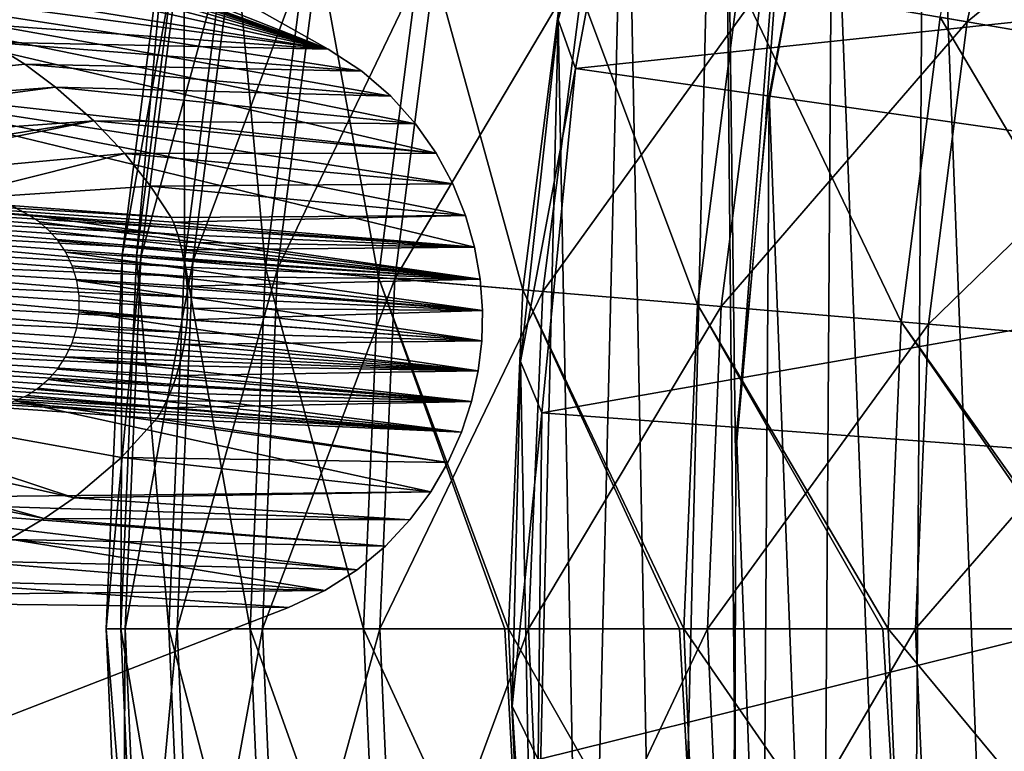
# Model space of a CAD drawing. Header units: millimetres. Extents: x -208 to -25, y 23 to 205.
# Tile 120 of 256: x -147.13 to -140.41, y 112.95 to 117.94. Entities that reach past the tile are written whole.
import ezdxf

# ---------------------------------------------------------------- set-up
doc = ezdxf.new("R2010")
doc.units = ezdxf.units.MM
doc.header["$LTSCALE"] = 65.185185
for name, color, linetype in [('130', 7, 'CONTINUOUS'), ('192', 7, 'CONTINUOUS'), ('234', 7, 'CONTINUOUS'), ('27', 7, 'CONTINUOUS'), ('29', 7, 'CONTINUOUS'), ('352', 7, 'CONTINUOUS'), ('374', 7, 'CONTINUOUS'), ('375', 7, 'CONTINUOUS'), ('423', 7, 'CONTINUOUS'), ('443', 7, 'CONTINUOUS'), ('522', 7, 'CONTINUOUS'), ('530', 7, 'CONTINUOUS'), ('546', 7, 'CONTINUOUS'), ('63', 7, 'CONTINUOUS'), ('9', 7, 'CONTINUOUS')]:
    doc.layers.add(name, color=color, linetype=linetype)

msp = doc.modelspace()

# ---------------------------------------------------------------- linework, layer by layer
at = {"layer": '130', "linetype": 'Continuous'}
for points in [[(-150.1193, 119.744, -168.76), (-145.0231, 117.7393, -160.266), (-150.3246, 118.4401, -168.76), (-150.1193, 119.744, -168.76)], [(-147.2473, 118.9917, -164.0611), (-145.0231, 117.7393, -160.266), (-150.1193, 119.744, -168.76), (-147.2473, 118.9917, -164.0611)], [(-145.0231, 117.7393, -160.266), (-144.7937, 117.5886, -159.8725), (-150.3246, 118.4401, -168.76), (-145.0231, 117.7393, -160.266)], [(-144.7937, 117.5886, -159.8725), (-144.5959, 117.4172, -159.5254), (-150.3246, 118.4401, -168.76), (-144.7937, 117.5886, -159.8725)], [(-144.5959, 117.4172, -159.5254), (-144.4277, 117.2295, -159.2229), (-150.3246, 118.4401, -168.76), (-144.5959, 117.4172, -159.5254)], [(-144.4277, 117.2295, -159.2229), (-144.2873, 117.029, -158.9635), (-150.3246, 118.4401, -168.76), (-144.4277, 117.2295, -159.2229)], [(-150.3246, 118.4401, -168.76), (-144.2873, 117.029, -158.9635), (-148.6811, 117.515, -165.9852), (-150.3246, 118.4401, -168.76)], [(-144.2873, 117.029, -158.9635), (-144.174, 116.8194, -158.7472), (-148.6811, 117.515, -165.9852), (-144.2873, 117.029, -158.9635)], [(-144.174, 116.8194, -158.7472), (-144.087, 116.6042, -158.5738), (-148.6811, 117.515, -165.9852), (-144.174, 116.8194, -158.7472)], [(-144.087, 116.6042, -158.5738), (-144.0252, 116.387, -158.4422), (-148.6811, 117.515, -165.9852), (-144.087, 116.6042, -158.5738)], [(-148.6811, 117.515, -165.9852), (-144.0252, 116.387, -158.4422), (-147.0715, 116.6092, -163.2928), (-148.6811, 117.515, -165.9852)], [(-144.0252, 116.387, -158.4422), (-143.9873, 116.1708, -158.3512), (-147.0715, 116.6092, -163.2928), (-144.0252, 116.387, -158.4422)], [(-147.0715, 116.6092, -163.2928), (-143.9873, 116.1708, -158.3512), (-146.9954, 116.5597, -163.1654), (-147.0715, 116.6092, -163.2928)], [(-146.9954, 116.5597, -163.1654), (-143.9873, 116.1708, -158.3512), (-146.9273, 116.5005, -163.0491), (-146.9954, 116.5597, -163.1654)], [(-146.9273, 116.5005, -163.0491), (-143.9873, 116.1708, -158.3512), (-146.8664, 116.4318, -162.9432), (-146.9273, 116.5005, -163.0491)], [(-146.8664, 116.4318, -162.9432), (-143.9873, 116.1708, -158.3512), (-146.8143, 116.3528, -162.8499), (-146.8664, 116.4318, -162.9432)], [(-143.9873, 116.1708, -158.3512), (-143.9715, 115.9569, -158.2981), (-146.8143, 116.3528, -162.8499), (-143.9873, 116.1708, -158.3512)], [(-146.8143, 116.3528, -162.8499), (-143.9715, 115.9569, -158.2981), (-146.7707, 116.2611, -162.7688), (-146.8143, 116.3528, -162.8499)], [(-146.7707, 116.2611, -162.7688), (-143.9715, 115.9569, -158.2981), (-146.739, 116.1611, -162.706), (-146.7707, 116.2611, -162.7688)], [(-143.9715, 115.9569, -158.2981), (-143.9765, 115.7494, -158.2812), (-146.739, 116.1611, -162.706), (-143.9715, 115.9569, -158.2981)], [(-146.739, 116.1611, -162.706), (-143.9765, 115.7494, -158.2812), (-146.7233, 116.0565, -162.6684), (-146.739, 116.1611, -162.706)], [(-146.7233, 116.0565, -162.6684), (-143.9765, 115.7494, -158.2812), (-146.7221, 115.9459, -162.6536), (-146.7233, 116.0565, -162.6684)], [(-146.7221, 115.9459, -162.6536), (-144.0011, 115.5437, -158.298), (-146.739, 115.8366, -162.6683), (-146.7221, 115.9459, -162.6536)], [(-143.9765, 115.7494, -158.2812), (-144.0011, 115.5437, -158.298), (-146.7221, 115.9459, -162.6536), (-143.9765, 115.7494, -158.2812)], [(-146.739, 115.8366, -162.6683), (-144.0011, 115.5437, -158.298), (-146.7695, 115.7354, -162.7059), (-146.739, 115.8366, -162.6683)], [(-146.7695, 115.7354, -162.7059), (-144.0011, 115.5437, -158.298), (-146.815, 115.6409, -162.7686), (-146.7695, 115.7354, -162.7059)], [(-146.815, 115.6409, -162.7686), (-144.0471, 115.3342, -158.3511), (-146.8711, 115.5564, -162.8497), (-146.815, 115.6409, -162.7686)], [(-144.0011, 115.5437, -158.298), (-144.0471, 115.3342, -158.3511), (-146.815, 115.6409, -162.7686), (-144.0011, 115.5437, -158.298)], [(-146.8711, 115.5564, -162.8497), (-144.0471, 115.3342, -158.3511), (-146.934, 115.4856, -162.943), (-146.8711, 115.5564, -162.8497)], [(-146.934, 115.4856, -162.943), (-144.1154, 115.1256, -158.442), (-147.004, 115.4262, -163.0489), (-146.934, 115.4856, -162.943)], [(-144.0471, 115.3342, -158.3511), (-144.1154, 115.1256, -158.442), (-146.934, 115.4856, -162.943), (-144.0471, 115.3342, -158.3511)], [(-147.004, 115.4262, -163.0489), (-144.1154, 115.1256, -158.442), (-147.08, 115.3772, -163.1653), (-147.004, 115.4262, -163.0489)], [(-147.1624, 115.339, -163.2928), (-144.3242, 114.7186, -158.747), (-148.8846, 114.6717, -165.9852), (-147.1624, 115.339, -163.2928)], [(-147.08, 115.3772, -163.1653), (-144.1154, 115.1256, -158.442), (-147.1624, 115.339, -163.2928), (-147.08, 115.3772, -163.1653)], [(-144.2075, 114.9193, -158.5736), (-144.3242, 114.7186, -158.747), (-147.1624, 115.339, -163.2928), (-144.2075, 114.9193, -158.5736)], [(-144.1154, 115.1256, -158.442), (-144.2075, 114.9193, -158.5736), (-147.1624, 115.339, -163.2928), (-144.1154, 115.1256, -158.442)], [(-144.3242, 114.7186, -158.747), (-144.4662, 114.5273, -158.9633), (-148.8846, 114.6717, -165.9852), (-144.3242, 114.7186, -158.747)], [(-145.0473, 114.0453, -159.8724), (-150.643, 113.99, -168.76), (-148.8846, 114.6717, -165.9852), (-145.0473, 114.0453, -159.8724)], [(-144.827, 114.1869, -159.5253), (-145.0473, 114.0453, -159.8724), (-148.8846, 114.6717, -165.9852), (-144.827, 114.1869, -159.5253)], [(-144.6337, 114.3487, -159.2227), (-144.827, 114.1869, -159.5253), (-148.8846, 114.6717, -165.9852), (-144.6337, 114.3487, -159.2227)], [(-144.4662, 114.5273, -158.9633), (-144.6337, 114.3487, -159.2227), (-148.8846, 114.6717, -165.9852), (-144.4662, 114.5273, -158.9633)], [(-145.2958, 113.9288, -160.266), (-150.643, 113.99, -168.76), (-145.0473, 114.0453, -159.8724), (-145.2958, 113.9288, -160.266)], [(-147.6757, 113.0059, -164.0611), (-150.643, 113.99, -168.76), (-145.2958, 113.9288, -160.266), (-147.6757, 113.0059, -164.0611)]]:
    msp.add_3dface(points, dxfattribs=at)
at = {"layer": '192', "linetype": 'Continuous'}
for points in [[(-147.0943, 117.6355, -42.5008), (-147.3359, 117.7861, -39.6884), (-152.5991, 117.0558, -43.6067), (-147.0943, 117.6355, -42.5008)], [(-152.5165, 117.0499, -43.8157), (-147.0943, 117.6355, -42.5008), (-152.5991, 117.0558, -43.6067), (-152.5165, 117.0499, -43.8157)], [(-146.8836, 117.4792, -45.2597), (-147.0943, 117.6355, -42.5008), (-152.5165, 117.0499, -43.8157), (-146.8836, 117.4792, -45.2597)], [(-150.9595, 116.9398, -47.75), (-146.8836, 117.4792, -45.2597), (-152.5165, 117.0499, -43.8157), (-150.9595, 116.9398, -47.75)], [(-146.6226, 117.2505, -49.3176), (-146.8836, 117.4792, -45.2597), (-150.9595, 116.9398, -47.75), (-146.6226, 117.2505, -49.3176)], [(-149.3043, 116.8238, -51.949), (-146.6226, 117.2505, -49.3176), (-150.9595, 116.9398, -47.75), (-149.3043, 116.8238, -51.949)], [(-148.8946, 116.7948, -52.9988), (-146.6226, 117.2505, -49.3176), (-149.3043, 116.8238, -51.949), (-148.8946, 116.7948, -52.9988)], [(-146.4105, 117.0274, -53.2142), (-146.6226, 117.2505, -49.3176), (-148.8946, 116.7948, -52.9988), (-146.4105, 117.0274, -53.2142)], [(-147.6773, 116.7075, -56.1528), (-146.4105, 117.0274, -53.2142), (-148.8946, 116.7948, -52.9988), (-147.6773, 116.7075, -56.1528)], [(-146.2352, 116.8039, -56.8887), (-146.4105, 117.0274, -53.2142), (-147.6773, 116.7075, -56.1528), (-146.2352, 116.8039, -56.8887)], [(-146.0946, 116.5899, -60.3613), (-146.2352, 116.8039, -56.8887), (-147.6773, 116.7075, -56.1528), (-146.0946, 116.5899, -60.3613)]]:
    msp.add_3dface(points, dxfattribs=at)
at = {"layer": '234', "linetype": 'Continuous'}
for points in [[(-149.1409, 116.7122, -53.075), (-146.0647, 116.5195, -60.9575), (-149.0306, 116.7646, -53.0336), (-149.1409, 116.7122, -53.075)], [(-146.0647, 116.5195, -60.9575), (-146.08, 116.559, -60.677), (-149.0306, 116.7646, -53.0336), (-146.0647, 116.5195, -60.9575)], [(-146.08, 116.559, -60.677), (-146.0946, 116.5899, -60.3613), (-149.0306, 116.7646, -53.0336), (-146.08, 116.559, -60.677)], [(-146.0946, 116.5899, -60.3613), (-147.6773, 116.7075, -56.1528), (-149.0306, 116.7646, -53.0336), (-146.0946, 116.5899, -60.3613)], [(-149.2413, 116.6389, -53.1119), (-146.0494, 116.4734, -61.207), (-149.1409, 116.7122, -53.075), (-149.2413, 116.6389, -53.1119)], [(-146.0494, 116.4734, -61.207), (-146.0647, 116.5195, -60.9575), (-149.1409, 116.7122, -53.075), (-146.0494, 116.4734, -61.207)], [(-149.3289, 116.5483, -53.1434), (-146.0216, 116.3688, -61.6262), (-149.2413, 116.6389, -53.1119), (-149.3289, 116.5483, -53.1434)], [(-146.0216, 116.3688, -61.6262), (-146.0349, 116.4228, -61.429), (-149.2413, 116.6389, -53.1119), (-146.0216, 116.3688, -61.6262)], [(-146.0349, 116.4228, -61.429), (-146.0494, 116.4734, -61.207), (-149.2413, 116.6389, -53.1119), (-146.0349, 116.4228, -61.429)], [(-149.4009, 116.4437, -53.1685), (-145.9999, 116.2517, -61.9538), (-149.3289, 116.5483, -53.1434), (-149.4009, 116.4437, -53.1685)], [(-145.9999, 116.2517, -61.9538), (-146.0099, 116.3117, -61.8007), (-149.3289, 116.5483, -53.1434), (-145.9999, 116.2517, -61.9538)], [(-146.0099, 116.3117, -61.8007), (-146.0216, 116.3688, -61.6262), (-149.3289, 116.5483, -53.1434), (-146.0099, 116.3117, -61.8007)], [(-149.4547, 116.3288, -53.1862), (-145.9918, 116.1884, -62.086), (-149.4009, 116.4437, -53.1685), (-149.4547, 116.3288, -53.1862)], [(-145.9918, 116.1884, -62.086), (-145.9999, 116.2517, -61.9538), (-149.4009, 116.4437, -53.1685), (-145.9918, 116.1884, -62.086)], [(-149.4874, 116.2068, -53.1956), (-145.9826, 116.0479, -62.2844), (-149.4547, 116.3288, -53.1862), (-149.4874, 116.2068, -53.1956)], [(-145.9826, 116.0479, -62.2844), (-145.9859, 116.1209, -62.1969), (-149.4547, 116.3288, -53.1862), (-145.9826, 116.0479, -62.2844)], [(-145.9859, 116.1209, -62.1969), (-145.9918, 116.1884, -62.086), (-149.4547, 116.3288, -53.1862), (-145.9859, 116.1209, -62.1969)], [(-149.4964, 116.0814, -53.1956), (-145.9859, 115.8932, -62.3811), (-149.4874, 116.2068, -53.1956), (-149.4964, 116.0814, -53.1956)], [(-145.9859, 115.8932, -62.3811), (-145.9827, 115.971, -62.3392), (-149.4874, 116.2068, -53.1956), (-145.9859, 115.8932, -62.3811)], [(-145.9827, 115.971, -62.3392), (-145.9826, 116.0479, -62.2844), (-149.4874, 116.2068, -53.1956), (-145.9827, 115.971, -62.3392)], [(-145.9949, 115.8068, -62.3346), (-145.9859, 115.8932, -62.3811), (-149.4964, 116.0814, -53.1956), (-145.9949, 115.8068, -62.3346)], [(-149.4814, 115.956, -53.1862), (-145.9949, 115.8068, -62.3346), (-149.4964, 116.0814, -53.1956), (-149.4814, 115.956, -53.1862)], [(-146.0073, 115.7246, -62.2688), (-145.9949, 115.8068, -62.3346), (-149.4814, 115.956, -53.1862), (-146.0073, 115.7246, -62.2688)], [(-146.0227, 115.6476, -62.166), (-146.0073, 115.7246, -62.2688), (-149.4814, 115.956, -53.1862), (-146.0227, 115.6476, -62.166)], [(-149.4445, 115.8346, -53.1685), (-146.0227, 115.6476, -62.166), (-149.4814, 115.956, -53.1862), (-149.4445, 115.8346, -53.1685)], [(-146.0402, 115.5775, -62.0371), (-146.0227, 115.6476, -62.166), (-149.4445, 115.8346, -53.1685), (-146.0402, 115.5775, -62.0371)], [(-149.3881, 115.7208, -53.1434), (-146.0402, 115.5775, -62.0371), (-149.4445, 115.8346, -53.1685), (-149.3881, 115.7208, -53.1434)], [(-146.0594, 115.5122, -61.8832), (-146.0402, 115.5775, -62.0371), (-149.3881, 115.7208, -53.1434), (-146.0594, 115.5122, -61.8832)], [(-146.0803, 115.4509, -61.7043), (-146.0594, 115.5122, -61.8832), (-149.3881, 115.7208, -53.1434), (-146.0803, 115.4509, -61.7043)], [(-149.3143, 115.6187, -53.1119), (-146.0803, 115.4509, -61.7043), (-149.3881, 115.7208, -53.1434), (-149.3143, 115.6187, -53.1119)], [(-146.1026, 115.3932, -61.4992), (-146.0803, 115.4509, -61.7043), (-149.3143, 115.6187, -53.1119), (-146.1026, 115.3932, -61.4992)], [(-146.1258, 115.3398, -61.2658), (-146.1026, 115.3932, -61.4992), (-149.3143, 115.6187, -53.1119), (-146.1258, 115.3398, -61.2658)], [(-149.2254, 115.5318, -53.075), (-146.1258, 115.3398, -61.2658), (-149.3143, 115.6187, -53.1119), (-149.2254, 115.5318, -53.075)], [(-146.1494, 115.2914, -61.0013), (-146.1258, 115.3398, -61.2658), (-149.2254, 115.5318, -53.075), (-146.1494, 115.2914, -61.0013)], [(-149.1237, 115.4642, -53.0336), (-146.1494, 115.2914, -61.0013), (-149.2254, 115.5318, -53.075), (-149.1237, 115.4642, -53.0336)], [(-146.1722, 115.2504, -60.7016), (-146.1494, 115.2914, -61.0013), (-149.1237, 115.4642, -53.0336), (-146.1722, 115.2504, -60.7016)], [(-148.9899, 115.4142, -52.9999), (-146.1722, 115.2504, -60.7016), (-149.1237, 115.4642, -53.0336), (-148.9899, 115.4142, -52.9999)], [(-146.1927, 115.219, -60.3613), (-146.1722, 115.2504, -60.7016), (-148.9899, 115.4142, -52.9999), (-146.1927, 115.219, -60.3613)]]:
    msp.add_3dface(points, dxfattribs=at)
at = {"layer": '27', "linetype": 'Continuous'}
for points in [[(-142.3419, 122.5007, -167.76), (-141.4936, 124.6963, -167.76), (-142.2465, 114.9629, -167.76), (-142.3419, 122.5007, -167.76)], [(-142.2465, 114.9629, -167.76), (-141.4936, 124.6963, -167.76), (-142.0377, 117.2602, -167.76), (-142.2465, 114.9629, -167.76)], [(-142.0377, 117.2602, -167.76), (-141.4936, 124.6963, -167.76), (-141.6228, 119.537, -167.76), (-142.0377, 117.2602, -167.76)], [(-142.7276, 106.3081, -167.76), (-142.9963, 120.2464, -167.76), (-142.3419, 122.5007, -167.76), (-142.7276, 106.3081, -167.76)], [(-142.7276, 106.3081, -167.76), (-142.3419, 122.5007, -167.76), (-142.2485, 112.6494, -167.76), (-142.7276, 106.3081, -167.76)], [(-142.2485, 112.6494, -167.76), (-142.3419, 122.5007, -167.76), (-142.2465, 114.9629, -167.76), (-142.2485, 112.6494, -167.76)], [(-143.2746, 108.5936, -167.76), (-143.455, 117.9392, -167.76), (-142.9963, 120.2464, -167.76), (-143.2746, 108.5936, -167.76)], [(-142.7276, 106.3081, -167.76), (-143.2746, 108.5936, -167.76), (-142.9963, 120.2464, -167.76), (-142.7276, 106.3081, -167.76)], [(-143.6218, 110.915, -167.76), (-143.7124, 115.6071, -167.76), (-143.455, 117.9392, -167.76), (-143.6218, 110.915, -167.76)], [(-143.2746, 108.5936, -167.76), (-143.6218, 110.915, -167.76), (-143.455, 117.9392, -167.76), (-143.2746, 108.5936, -167.76)], [(-143.6218, 110.915, -167.76), (-143.7685, 113.2577, -167.76), (-143.7124, 115.6071, -167.76), (-143.6218, 110.915, -167.76)]]:
    msp.add_3dface(points, dxfattribs=at)
at = {"layer": '29', "linetype": 'Continuous'}
for points in [[(-135.7234, 118.4134, -148.76), (-142.9004, 119.9346, -148.76), (-143.3363, 117.6077, -148.76), (-135.7234, 118.4134, -148.76)], [(-136.0758, 116.5727, -148.76), (-135.7234, 118.4134, -148.76), (-143.3363, 117.6077, -148.76), (-136.0758, 116.5727, -148.76)], [(-136.0758, 116.5727, -148.76), (-143.3363, 117.6077, -148.76), (-143.5675, 115.2587, -148.76), (-136.0758, 116.5727, -148.76)], [(-136.2516, 114.7117, -148.76), (-136.0758, 116.5727, -148.76), (-143.5675, 115.2587, -148.76), (-136.2516, 114.7117, -148.76)], [(-136.2516, 114.7117, -148.76), (-143.5675, 115.2587, -148.76), (-143.5928, 112.8919, -148.76), (-136.2516, 114.7117, -148.76)], [(-136.251, 112.8403, -148.76), (-136.2516, 114.7117, -148.76), (-143.5928, 112.8919, -148.76), (-136.251, 112.8403, -148.76)]]:
    msp.add_3dface(points, dxfattribs=at)
at = {"layer": '352', "linetype": 'Continuous'}
msp.add_3dface([(-147.6757, 113.0059, -164.0611), (-145.2958, 113.9288, -160.266), (-147.8825, 114.1139, -36.8197), (-147.6757, 113.0059, -164.0611)], dxfattribs=at)
at = {"layer": '374', "linetype": 'Continuous'}
for points in [[(-143.9765, 115.7494, -158.2812), (-145.9859, 115.8932, -62.3811), (-145.9949, 115.8068, -62.3346), (-143.9765, 115.7494, -158.2812)], [(-143.9765, 115.7494, -158.2812), (-145.9949, 115.8068, -62.3346), (-146.0073, 115.7246, -62.2688), (-143.9765, 115.7494, -158.2812)], [(-144.0011, 115.5437, -158.298), (-146.0073, 115.7246, -62.2688), (-146.0227, 115.6476, -62.166), (-144.0011, 115.5437, -158.298)], [(-144.0011, 115.5437, -158.298), (-143.9765, 115.7494, -158.2812), (-146.0073, 115.7246, -62.2688), (-144.0011, 115.5437, -158.298)], [(-144.0011, 115.5437, -158.298), (-146.0227, 115.6476, -62.166), (-146.0402, 115.5775, -62.0371), (-144.0011, 115.5437, -158.298)], [(-144.0011, 115.5437, -158.298), (-146.0402, 115.5775, -62.0371), (-146.0594, 115.5122, -61.8832), (-144.0011, 115.5437, -158.298)], [(-144.0471, 115.3342, -158.3511), (-144.0011, 115.5437, -158.298), (-146.0594, 115.5122, -61.8832), (-144.0471, 115.3342, -158.3511)], [(-144.0471, 115.3342, -158.3511), (-146.0594, 115.5122, -61.8832), (-146.0803, 115.4509, -61.7043), (-144.0471, 115.3342, -158.3511)], [(-144.0471, 115.3342, -158.3511), (-146.1026, 115.3932, -61.4992), (-146.1258, 115.3398, -61.2658), (-144.0471, 115.3342, -158.3511)], [(-144.0471, 115.3342, -158.3511), (-146.0803, 115.4509, -61.7043), (-146.1026, 115.3932, -61.4992), (-144.0471, 115.3342, -158.3511)], [(-144.0471, 115.3342, -158.3511), (-146.1258, 115.3398, -61.2658), (-146.1494, 115.2914, -61.0013), (-144.0471, 115.3342, -158.3511)], [(-144.1154, 115.1256, -158.442), (-144.0471, 115.3342, -158.3511), (-146.1494, 115.2914, -61.0013), (-144.1154, 115.1256, -158.442)], [(-144.1154, 115.1256, -158.442), (-146.1494, 115.2914, -61.0013), (-146.1722, 115.2504, -60.7016), (-144.1154, 115.1256, -158.442)], [(-144.2075, 114.9193, -158.5736), (-146.1927, 115.219, -60.3613), (-146.4338, 114.9541, -55.582), (-144.2075, 114.9193, -158.5736)], [(-144.1154, 115.1256, -158.442), (-146.1722, 115.2504, -60.7016), (-146.1927, 115.219, -60.3613), (-144.1154, 115.1256, -158.442)], [(-144.2075, 114.9193, -158.5736), (-144.1154, 115.1256, -158.442), (-146.1927, 115.219, -60.3613), (-144.2075, 114.9193, -158.5736)], [(-146.7564, 114.6788, -50.148), (-144.3242, 114.7186, -158.747), (-146.4338, 114.9541, -55.582), (-146.7564, 114.6788, -50.148)], [(-144.3242, 114.7186, -158.747), (-144.2075, 114.9193, -158.5736), (-146.4338, 114.9541, -55.582), (-144.3242, 114.7186, -158.747)], [(-144.4662, 114.5273, -158.9633), (-144.3242, 114.7186, -158.747), (-146.7564, 114.6788, -50.148), (-144.4662, 114.5273, -158.9633)], [(-146.9611, 114.5364, -47.1448), (-144.4662, 114.5273, -158.9633), (-146.7564, 114.6788, -50.148), (-146.9611, 114.5364, -47.1448)], [(-147.2026, 114.3943, -43.934), (-144.6337, 114.3487, -159.2227), (-146.9611, 114.5364, -47.1448), (-147.2026, 114.3943, -43.934)], [(-144.6337, 114.3487, -159.2227), (-144.4662, 114.5273, -158.9633), (-146.9611, 114.5364, -47.1448), (-144.6337, 114.3487, -159.2227)], [(-147.5071, 114.2472, -40.4934), (-144.827, 114.1869, -159.5253), (-147.2026, 114.3943, -43.934), (-147.5071, 114.2472, -40.4934)], [(-144.827, 114.1869, -159.5253), (-144.6337, 114.3487, -159.2227), (-147.2026, 114.3943, -43.934), (-144.827, 114.1869, -159.5253)], [(-147.8825, 114.1139, -36.8197), (-145.0473, 114.0453, -159.8724), (-147.5071, 114.2472, -40.4934), (-147.8825, 114.1139, -36.8197)], [(-145.0473, 114.0453, -159.8724), (-144.827, 114.1869, -159.5253), (-147.5071, 114.2472, -40.4934), (-145.0473, 114.0453, -159.8724)], [(-145.2958, 113.9288, -160.266), (-145.0473, 114.0453, -159.8724), (-147.8825, 114.1139, -36.8197), (-145.2958, 113.9288, -160.266)]]:
    msp.add_3dface(points, dxfattribs=at)
at = {"layer": '375', "linetype": 'Continuous'}
for points in [[(-145.0231, 117.7393, -160.266), (-147.2473, 118.9917, -164.0611), (-155.7966, 121.6424, 38.8825), (-145.0231, 117.7393, -160.266)], [(-145.0231, 117.7393, -160.266), (-155.7966, 121.6424, 38.8825), (-154.5156, 121.0615, 26.9537), (-145.0231, 117.7393, -160.266)], [(-145.0231, 117.7393, -160.266), (-154.5156, 121.0615, 26.9537), (-153.3141, 120.5165, 15.78), (-145.0231, 117.7393, -160.266)], [(-145.0231, 117.7393, -160.266), (-153.3141, 120.5165, 15.78), (-152.1917, 120.0072, 5.3583), (-145.0231, 117.7393, -160.266)], [(-145.0231, 117.7393, -160.266), (-152.1917, 120.0072, 5.3583), (-151.1422, 119.5307, -4.3663), (-145.0231, 117.7393, -160.266)], [(-145.0231, 117.7393, -160.266), (-151.1422, 119.5307, -4.3663), (-150.1626, 119.0858, -13.4178), (-145.0231, 117.7393, -160.266)], [(-145.0231, 117.7393, -160.266), (-150.1626, 119.0858, -13.4178), (-149.2502, 118.6711, -21.8216), (-145.0231, 117.7393, -160.266)], [(-145.0231, 117.7393, -160.266), (-149.2502, 118.6711, -21.8216), (-148.3994, 118.2841, -29.6216), (-145.0231, 117.7393, -160.266)], [(-147.6098, 117.9244, -36.8206), (-145.0231, 117.7393, -160.266), (-148.3994, 118.2841, -29.6216), (-147.6098, 117.9244, -36.8206)]]:
    msp.add_3dface(points, dxfattribs=at)
at = {"layer": '423', "linetype": 'Continuous'}
for points in [[(-156.4484, 121.7843, -168.76), (-148.6811, 117.515, -165.9852), (-147.0715, 116.6092, -163.2928), (-156.4484, 121.7843, -168.76)], [(-156.4484, 121.7843, -168.76), (-147.0715, 116.6092, -163.2928), (-148.8963, 116.7398, -76.2031), (-156.4484, 121.7843, -168.76)]]:
    msp.add_3dface(points, dxfattribs=at)
at = {"layer": '443', "linetype": 'Continuous'}
for points in [[(-150.5034, 115.5248, -49.1491), (-152.6132, 115.6782, -43.8218), (-146.9611, 114.5364, -47.1448), (-150.5034, 115.5248, -49.1491)], [(-152.6132, 115.6782, -43.8218), (-147.2026, 114.3943, -43.934), (-146.9611, 114.5364, -47.1448), (-152.6132, 115.6782, -43.8218)], [(-148.9899, 115.4142, -52.9999), (-150.5034, 115.5248, -49.1491), (-146.7564, 114.6788, -50.148), (-148.9899, 115.4142, -52.9999)], [(-150.5034, 115.5248, -49.1491), (-146.9611, 114.5364, -47.1448), (-146.7564, 114.6788, -50.148), (-150.5034, 115.5248, -49.1491)], [(-146.1927, 115.219, -60.3613), (-148.9899, 115.4142, -52.9999), (-146.4338, 114.9541, -55.582), (-146.1927, 115.219, -60.3613)], [(-148.9899, 115.4142, -52.9999), (-146.7564, 114.6788, -50.148), (-146.4338, 114.9541, -55.582), (-148.9899, 115.4142, -52.9999)]]:
    msp.add_3dface(points, dxfattribs=at)
at = {"layer": '522', "linetype": 'Continuous'}
for points in [[(-146.4242, 111.1689, 48.5051), (-146.4099, 113.7848, 51.0866), (-146.5384, 113.7848, 48.5051), (-146.4242, 111.1689, 48.5051)], [(-146.4242, 111.1689, 48.5051), (-146.5384, 113.7848, 48.5051), (-146.3244, 111.1776, 45.9223), (-146.4242, 111.1689, 48.5051)], [(-146.3244, 111.1776, 45.9223), (-146.5384, 113.7848, 48.5051), (-146.4383, 113.7848, 45.9223), (-146.3244, 111.1776, 45.9223)], [(-146.3244, 111.1776, 45.9223), (-146.4383, 113.7848, 45.9223), (-145.9978, 111.2062, 43.3585), (-146.3244, 111.1776, 45.9223)], [(-145.9978, 111.2062, 43.3585), (-146.4383, 113.7848, 45.9223), (-146.1104, 113.7848, 43.3585), (-145.9978, 111.2062, 43.3585)], [(-146.2962, 111.1801, 51.0866), (-146.4099, 113.7848, 51.0866), (-146.4242, 111.1689, 48.5051), (-146.2962, 111.1801, 51.0866)], [(-146.2962, 111.1801, 51.0866), (-146.0538, 113.7848, 53.6466), (-146.4099, 113.7848, 51.0866), (-146.2962, 111.1801, 51.0866)], [(-145.9415, 111.2111, 53.6466), (-146.0538, 113.7848, 53.6466), (-146.2962, 111.1801, 51.0866), (-145.9415, 111.2111, 53.6466)], [(-145.9978, 111.2062, 43.3585), (-146.1104, 113.7848, 43.3585), (-145.4468, 111.2544, 40.8337), (-145.9978, 111.2062, 43.3585)], [(-145.4468, 111.2544, 40.8337), (-146.1104, 113.7848, 43.3585), (-145.5573, 113.7848, 40.8337), (-145.4468, 111.2544, 40.8337)], [(-145.9415, 111.2111, 53.6466), (-145.473, 113.7848, 56.1652), (-146.0538, 113.7848, 53.6466), (-145.9415, 111.2111, 53.6466)], [(-145.3628, 111.2617, 56.1652), (-145.473, 113.7848, 56.1652), (-145.9415, 111.2111, 53.6466), (-145.3628, 111.2617, 56.1652)], [(-145.4468, 111.2544, 40.8337), (-145.5573, 113.7848, 40.8337), (-144.6757, 111.3219, 38.3676), (-145.4468, 111.2544, 40.8337)], [(-144.6757, 111.3219, 38.3676), (-145.5573, 113.7848, 40.8337), (-144.7833, 113.7848, 38.3676), (-144.6757, 111.3219, 38.3676)], [(-145.3628, 111.2617, 56.1652), (-144.6719, 113.7848, 58.6226), (-145.473, 113.7848, 56.1652), (-145.3628, 111.2617, 56.1652)], [(-144.5648, 111.3316, 58.6226), (-144.6719, 113.7848, 58.6226), (-145.3628, 111.2617, 56.1652), (-144.5648, 111.3316, 58.6226)], [(-144.6757, 111.3219, 38.3676), (-144.7833, 113.7848, 38.3676), (-143.6906, 111.408, 35.9796), (-144.6757, 111.3219, 38.3676)], [(-143.6906, 111.408, 35.9796), (-144.7833, 113.7848, 38.3676), (-143.8181, 113.7848, 36.0305), (-143.6906, 111.408, 35.9796)], [(-144.5648, 111.3316, 58.6226), (-143.6568, 113.7848, 60.9996), (-144.6719, 113.7848, 58.6226), (-144.5648, 111.3316, 58.6226)], [(-143.5536, 111.42, 60.9996), (-143.6568, 113.7848, 60.9996), (-144.5648, 111.3316, 58.6226), (-143.5536, 111.42, 60.9996)], [(-143.7944, 113.7848, 35.9795), (-143.6906, 111.408, 35.9796), (-143.8181, 113.7848, 36.0305), (-143.7944, 113.7848, 35.9795)], [(-143.6906, 111.408, 35.9796), (-143.7944, 113.7848, 35.9795), (-142.4992, 111.5123, 33.6882), (-143.6906, 111.408, 35.9796)], [(-142.4992, 111.5123, 33.6882), (-143.7944, 113.7848, 35.9795), (-142.628, 113.7848, 33.7393), (-142.4992, 111.5123, 33.6882)], [(-143.5536, 111.42, 60.9996), (-142.4357, 113.7848, 63.2777), (-143.6568, 113.7848, 60.9996), (-143.5536, 111.42, 60.9996)], [(-142.3371, 111.5265, 63.2777), (-142.4357, 113.7848, 63.2777), (-143.5536, 111.42, 60.9996), (-142.3371, 111.5265, 63.2777)], [(-142.5984, 113.7848, 33.6882), (-142.4992, 111.5123, 33.6882), (-142.628, 113.7848, 33.7393), (-142.5984, 113.7848, 33.6882)], [(-142.4992, 111.5123, 33.6882), (-142.5984, 113.7848, 33.6882), (-141.1107, 111.6338, 31.5115), (-142.4992, 111.5123, 33.6882)], [(-141.1107, 111.6338, 31.5115), (-142.5984, 113.7848, 33.6882), (-141.2406, 113.7848, 31.5626), (-141.1107, 111.6338, 31.5115)], [(-142.3371, 111.5265, 63.2777), (-141.0181, 113.7848, 65.439), (-142.4357, 113.7848, 63.2777), (-142.3371, 111.5265, 63.2777)], [(-140.9249, 111.65, 65.439), (-141.0181, 113.7848, 65.439), (-142.3371, 111.5265, 63.2777), (-140.9249, 111.65, 65.439)], [(-141.2047, 113.7848, 31.5115), (-141.1107, 111.6338, 31.5115), (-141.2406, 113.7848, 31.5626), (-141.2047, 113.7848, 31.5115)], [(-141.1107, 111.6338, 31.5115), (-141.2047, 113.7848, 31.5115), (-139.5361, 111.7715, 29.4664), (-141.1107, 111.6338, 31.5115)], [(-139.5361, 111.7715, 29.4664), (-141.2047, 113.7848, 31.5115), (-139.6661, 113.7848, 29.5163), (-139.5361, 111.7715, 29.4664)], [(-140.9249, 111.65, 65.439), (-139.4151, 113.7848, 67.4665), (-141.0181, 113.7848, 65.439), (-140.9249, 111.65, 65.439)], [(-139.328, 111.7897, 67.4665), (-139.4151, 113.7848, 67.4665), (-140.9249, 111.65, 65.439), (-139.328, 111.7897, 67.4665)]]:
    msp.add_3dface(points, dxfattribs=at)
at = {"layer": '530', "linetype": 'Continuous'}
for points in [[(-140.6658, 117.9244, 65.439), (-140.2278, 119.9569, 65.439), (-142.063, 118.164, 63.2777), (-140.6658, 117.9244, 65.439)], [(-140.8496, 117.9559, 31.5115), (-140.4083, 120.0039, 31.5115), (-139.2918, 117.6888, 29.4664), (-140.8496, 117.9559, 31.5115)], [(-140.6658, 117.9244, 65.439), (-138.6765, 119.553, 67.4665), (-140.2278, 119.9569, 65.439), (-140.6658, 117.9244, 65.439)], [(-139.0859, 117.6535, 67.4665), (-138.6765, 119.553, 67.4665), (-140.6658, 117.9244, 65.439), (-139.0859, 117.6535, 67.4665)], [(-146.4302, 116.3303, 48.5051), (-145.98, 118.8356, 51.0866), (-146.1066, 118.8574, 48.5051), (-146.4302, 116.3303, 48.5051)], [(-146.4302, 116.3303, 48.5051), (-146.1066, 118.8574, 48.5051), (-146.3305, 116.3218, 45.9223), (-146.4302, 116.3303, 48.5051)], [(-146.3022, 116.3194, 51.0866), (-145.98, 118.8356, 51.0866), (-146.4302, 116.3303, 48.5051), (-146.3022, 116.3194, 51.0866)], [(-146.3305, 116.3218, 45.9223), (-146.1066, 118.8574, 48.5051), (-146.008, 118.8404, 45.9223), (-146.3305, 116.3218, 45.9223)], [(-146.3305, 116.3218, 45.9223), (-146.008, 118.8404, 45.9223), (-146.0038, 116.294, 43.3585), (-146.3305, 116.3218, 45.9223)], [(-146.3022, 116.3194, 51.0866), (-145.6291, 118.7755, 53.6466), (-145.98, 118.8356, 51.0866), (-146.3022, 116.3194, 51.0866)], [(-146.0038, 116.294, 43.3585), (-146.008, 118.8404, 45.9223), (-145.6848, 118.785, 43.3585), (-146.0038, 116.294, 43.3585)], [(-145.9475, 116.2892, 53.6466), (-145.6291, 118.7755, 53.6466), (-146.3022, 116.3194, 51.0866), (-145.9475, 116.2892, 53.6466)], [(-146.0038, 116.294, 43.3585), (-145.6848, 118.785, 43.3585), (-145.4527, 116.2471, 40.8337), (-146.0038, 116.294, 43.3585)], [(-145.9475, 116.2892, 53.6466), (-145.0566, 118.6773, 56.1652), (-145.6291, 118.7755, 53.6466), (-145.9475, 116.2892, 53.6466)], [(-145.4527, 116.2471, 40.8337), (-145.6848, 118.785, 43.3585), (-145.1397, 118.6915, 40.8337), (-145.4527, 116.2471, 40.8337)], [(-145.3687, 116.2399, 56.1652), (-145.0566, 118.6773, 56.1652), (-145.9475, 116.2892, 53.6466), (-145.3687, 116.2399, 56.1652)], [(-145.4527, 116.2471, 40.8337), (-145.1397, 118.6915, 40.8337), (-144.6814, 116.1814, 38.3676), (-145.4527, 116.2471, 40.8337)], [(-145.3687, 116.2399, 56.1652), (-144.267, 118.5419, 58.6226), (-145.0566, 118.6773, 56.1652), (-145.3687, 116.2399, 56.1652)], [(-144.6814, 116.1814, 38.3676), (-145.1397, 118.6915, 40.8337), (-144.3768, 118.5607, 38.3676), (-144.6814, 116.1814, 38.3676)], [(-144.6814, 116.1814, 38.3676), (-144.3768, 118.5607, 38.3676), (-143.6961, 116.0976, 35.9796), (-144.6814, 116.1814, 38.3676)], [(-143.6961, 116.0976, 35.9796), (-144.3768, 118.5607, 38.3676), (-143.4021, 118.3936, 35.9796), (-143.6961, 116.0976, 35.9796)], [(-144.5705, 116.172, 58.6226), (-144.267, 118.5419, 58.6226), (-145.3687, 116.2399, 56.1652), (-144.5705, 116.172, 58.6226)], [(-144.5705, 116.172, 58.6226), (-143.2666, 118.3704, 60.9996), (-144.267, 118.5419, 58.6226), (-144.5705, 116.172, 58.6226)], [(-143.5591, 116.0859, 60.9996), (-143.2666, 118.3704, 60.9996), (-144.5705, 116.172, 58.6226), (-143.5591, 116.0859, 60.9996)], [(-143.6961, 116.0976, 35.9796), (-143.4021, 118.3936, 35.9796), (-142.5045, 115.9961, 33.6882), (-143.6961, 116.0976, 35.9796)], [(-143.5591, 116.0859, 60.9996), (-142.063, 118.164, 63.2777), (-143.2666, 118.3704, 60.9996), (-143.5591, 116.0859, 60.9996)], [(-142.5045, 115.9961, 33.6882), (-143.4021, 118.3936, 35.9796), (-142.2233, 118.1915, 33.6882), (-142.5045, 115.9961, 33.6882)], [(-142.3424, 115.9823, 63.2777), (-142.063, 118.164, 63.2777), (-143.5591, 116.0859, 60.9996), (-142.3424, 115.9823, 63.2777)], [(-142.5045, 115.9961, 33.6882), (-142.2233, 118.1915, 33.6882), (-141.1157, 115.8779, 31.5115), (-142.5045, 115.9961, 33.6882)], [(-142.3424, 115.9823, 63.2777), (-140.6658, 117.9244, 65.439), (-142.063, 118.164, 63.2777), (-142.3424, 115.9823, 63.2777)], [(-141.1157, 115.8779, 31.5115), (-142.2233, 118.1915, 33.6882), (-140.8496, 117.9559, 31.5115), (-141.1157, 115.8779, 31.5115)], [(-141.1157, 115.8779, 31.5115), (-140.8496, 117.9559, 31.5115), (-139.5408, 115.7439, 29.4664), (-141.1157, 115.8779, 31.5115)], [(-139.5408, 115.7439, 29.4664), (-140.8496, 117.9559, 31.5115), (-139.2918, 117.6888, 29.4664), (-139.5408, 115.7439, 29.4664)], [(-140.9299, 115.8621, 65.439), (-140.6658, 117.9244, 65.439), (-142.3424, 115.9823, 63.2777), (-140.9299, 115.8621, 65.439)], [(-140.9299, 115.8621, 65.439), (-139.0859, 117.6535, 67.4665), (-140.6658, 117.9244, 65.439), (-140.9299, 115.8621, 65.439)], [(-139.3327, 115.7262, 67.4665), (-139.0859, 117.6535, 67.4665), (-140.9299, 115.8621, 65.439), (-139.3327, 115.7262, 67.4665)], [(-146.4383, 113.7848, 45.9223), (-146.5384, 113.7848, 48.5051), (-146.4302, 116.3303, 48.5051), (-146.4383, 113.7848, 45.9223)], [(-146.5384, 113.7848, 48.5051), (-146.3022, 116.3194, 51.0866), (-146.4302, 116.3303, 48.5051), (-146.5384, 113.7848, 48.5051)], [(-146.4383, 113.7848, 45.9223), (-146.4302, 116.3303, 48.5051), (-146.3305, 116.3218, 45.9223), (-146.4383, 113.7848, 45.9223)], [(-146.5384, 113.7848, 48.5051), (-146.4099, 113.7848, 51.0866), (-146.3022, 116.3194, 51.0866), (-146.5384, 113.7848, 48.5051)], [(-146.1104, 113.7848, 43.3585), (-146.4383, 113.7848, 45.9223), (-146.3305, 116.3218, 45.9223), (-146.1104, 113.7848, 43.3585)], [(-146.4099, 113.7848, 51.0866), (-145.9475, 116.2892, 53.6466), (-146.3022, 116.3194, 51.0866), (-146.4099, 113.7848, 51.0866)], [(-146.4099, 113.7848, 51.0866), (-146.0538, 113.7848, 53.6466), (-145.9475, 116.2892, 53.6466), (-146.4099, 113.7848, 51.0866)], [(-146.1104, 113.7848, 43.3585), (-146.3305, 116.3218, 45.9223), (-146.0038, 116.294, 43.3585), (-146.1104, 113.7848, 43.3585)], [(-145.5573, 113.7848, 40.8337), (-146.1104, 113.7848, 43.3585), (-146.0038, 116.294, 43.3585), (-145.5573, 113.7848, 40.8337)], [(-146.0538, 113.7848, 53.6466), (-145.3687, 116.2399, 56.1652), (-145.9475, 116.2892, 53.6466), (-146.0538, 113.7848, 53.6466)], [(-145.5573, 113.7848, 40.8337), (-146.0038, 116.294, 43.3585), (-145.4527, 116.2471, 40.8337), (-145.5573, 113.7848, 40.8337)], [(-146.0538, 113.7848, 53.6466), (-145.473, 113.7848, 56.1652), (-145.3687, 116.2399, 56.1652), (-146.0538, 113.7848, 53.6466)], [(-144.7833, 113.7848, 38.3676), (-145.5573, 113.7848, 40.8337), (-145.4527, 116.2471, 40.8337), (-144.7833, 113.7848, 38.3676)], [(-145.473, 113.7848, 56.1652), (-144.5705, 116.172, 58.6226), (-145.3687, 116.2399, 56.1652), (-145.473, 113.7848, 56.1652)], [(-144.7833, 113.7848, 38.3676), (-145.4527, 116.2471, 40.8337), (-144.6814, 116.1814, 38.3676), (-144.7833, 113.7848, 38.3676)], [(-145.473, 113.7848, 56.1652), (-144.6719, 113.7848, 58.6226), (-144.5705, 116.172, 58.6226), (-145.473, 113.7848, 56.1652)], [(-143.8181, 113.7848, 36.0305), (-144.7833, 113.7848, 38.3676), (-144.6814, 116.1814, 38.3676), (-143.8181, 113.7848, 36.0305)], [(-143.7944, 113.7848, 35.9795), (-143.8181, 113.7848, 36.0305), (-144.6814, 116.1814, 38.3676), (-143.7944, 113.7848, 35.9795)], [(-143.7944, 113.7848, 35.9795), (-144.6814, 116.1814, 38.3676), (-143.6961, 116.0976, 35.9796), (-143.7944, 113.7848, 35.9795)], [(-144.6719, 113.7848, 58.6226), (-143.5591, 116.0859, 60.9996), (-144.5705, 116.172, 58.6226), (-144.6719, 113.7848, 58.6226)], [(-144.6719, 113.7848, 58.6226), (-143.6568, 113.7848, 60.9996), (-143.5591, 116.0859, 60.9996), (-144.6719, 113.7848, 58.6226)], [(-142.628, 113.7848, 33.7393), (-143.7944, 113.7848, 35.9795), (-143.6961, 116.0976, 35.9796), (-142.628, 113.7848, 33.7393)], [(-142.5984, 113.7848, 33.6882), (-142.628, 113.7848, 33.7393), (-143.6961, 116.0976, 35.9796), (-142.5984, 113.7848, 33.6882)], [(-142.5984, 113.7848, 33.6882), (-143.6961, 116.0976, 35.9796), (-142.5045, 115.9961, 33.6882), (-142.5984, 113.7848, 33.6882)], [(-143.6568, 113.7848, 60.9996), (-142.3424, 115.9823, 63.2777), (-143.5591, 116.0859, 60.9996), (-143.6568, 113.7848, 60.9996)], [(-141.2406, 113.7848, 31.5626), (-142.5984, 113.7848, 33.6882), (-142.5045, 115.9961, 33.6882), (-141.2406, 113.7848, 31.5626)], [(-141.2047, 113.7848, 31.5115), (-141.2406, 113.7848, 31.5626), (-142.5045, 115.9961, 33.6882), (-141.2047, 113.7848, 31.5115)], [(-141.2047, 113.7848, 31.5115), (-142.5045, 115.9961, 33.6882), (-141.1157, 115.8779, 31.5115), (-141.2047, 113.7848, 31.5115)], [(-143.6568, 113.7848, 60.9996), (-142.4357, 113.7848, 63.2777), (-142.3424, 115.9823, 63.2777), (-143.6568, 113.7848, 60.9996)], [(-142.4357, 113.7848, 63.2777), (-140.9299, 115.8621, 65.439), (-142.3424, 115.9823, 63.2777), (-142.4357, 113.7848, 63.2777)], [(-142.4357, 113.7848, 63.2777), (-141.0181, 113.7848, 65.439), (-140.9299, 115.8621, 65.439), (-142.4357, 113.7848, 63.2777)], [(-139.6661, 113.7848, 29.5163), (-141.2047, 113.7848, 31.5115), (-141.1157, 115.8779, 31.5115), (-139.6661, 113.7848, 29.5163)], [(-139.624, 113.7848, 29.4664), (-139.6661, 113.7848, 29.5163), (-141.1157, 115.8779, 31.5115), (-139.624, 113.7848, 29.4664)], [(-139.624, 113.7848, 29.4664), (-141.1157, 115.8779, 31.5115), (-139.5408, 115.7439, 29.4664), (-139.624, 113.7848, 29.4664)], [(-141.0181, 113.7848, 65.439), (-139.3327, 115.7262, 67.4665), (-140.9299, 115.8621, 65.439), (-141.0181, 113.7848, 65.439)], [(-141.0181, 113.7848, 65.439), (-139.4151, 113.7848, 67.4665), (-139.3327, 115.7262, 67.4665), (-141.0181, 113.7848, 65.439)]]:
    msp.add_3dface(points, dxfattribs=at)
at = {"layer": '546', "linetype": 'Continuous'}
for points in [[(-140.9488, 121.9382, -167.76), (-140.112, 124.1115, -167.76), (-140.2541, 103.7889, -167.76), (-140.9488, 121.9382, -167.76)], [(-141.5848, 119.6997, -167.76), (-140.9488, 121.9382, -167.76), (-141.0562, 105.9612, -167.76), (-141.5848, 119.6997, -167.76)], [(-141.0562, 105.9612, -167.76), (-140.9488, 121.9382, -167.76), (-140.2541, 103.7889, -167.76), (-141.0562, 105.9612, -167.76)], [(-142.0157, 117.4214, -167.76), (-141.5848, 119.6997, -167.76), (-141.6606, 108.1995, -167.76), (-142.0157, 117.4214, -167.76)], [(-141.6606, 108.1995, -167.76), (-141.5848, 119.6997, -167.76), (-141.0562, 105.9612, -167.76), (-141.6606, 108.1995, -167.76)], [(-142.2392, 115.116, -167.76), (-142.0157, 117.4214, -167.76), (-142.0611, 110.4842, -167.76), (-142.2392, 115.116, -167.76)], [(-142.0611, 110.4842, -167.76), (-142.0157, 117.4214, -167.76), (-141.6606, 108.1995, -167.76), (-142.0611, 110.4842, -167.76)], [(-142.2544, 112.7947, -167.76), (-142.2392, 115.116, -167.76), (-142.0611, 110.4842, -167.76), (-142.2544, 112.7947, -167.76)]]:
    msp.add_3dface(points, dxfattribs=at)
at = {"layer": '63', "linetype": 'Continuous'}
for points in [[(-147.6098, 117.9244, -36.8206), (-147.3359, 117.7861, -39.6884), (-145.0231, 117.7393, -160.266), (-147.6098, 117.9244, -36.8206)], [(-147.3359, 117.7861, -39.6884), (-147.0943, 117.6355, -42.5008), (-144.7937, 117.5886, -159.8725), (-147.3359, 117.7861, -39.6884)], [(-145.0231, 117.7393, -160.266), (-147.3359, 117.7861, -39.6884), (-144.7937, 117.5886, -159.8725), (-145.0231, 117.7393, -160.266)], [(-147.0943, 117.6355, -42.5008), (-146.8836, 117.4792, -45.2597), (-144.5959, 117.4172, -159.5254), (-147.0943, 117.6355, -42.5008)], [(-144.7937, 117.5886, -159.8725), (-147.0943, 117.6355, -42.5008), (-144.5959, 117.4172, -159.5254), (-144.7937, 117.5886, -159.8725)], [(-146.8836, 117.4792, -45.2597), (-146.6226, 117.2505, -49.3176), (-144.4277, 117.2295, -159.2229), (-146.8836, 117.4792, -45.2597)], [(-144.5959, 117.4172, -159.5254), (-146.8836, 117.4792, -45.2597), (-144.4277, 117.2295, -159.2229), (-144.5959, 117.4172, -159.5254)], [(-146.6226, 117.2505, -49.3176), (-146.4105, 117.0274, -53.2142), (-144.2873, 117.029, -158.9635), (-146.6226, 117.2505, -49.3176)], [(-144.4277, 117.2295, -159.2229), (-146.6226, 117.2505, -49.3176), (-144.2873, 117.029, -158.9635), (-144.4277, 117.2295, -159.2229)], [(-144.2873, 117.029, -158.9635), (-146.4105, 117.0274, -53.2142), (-144.174, 116.8194, -158.7472), (-144.2873, 117.029, -158.9635)], [(-146.4105, 117.0274, -53.2142), (-146.2352, 116.8039, -56.8887), (-144.174, 116.8194, -158.7472), (-146.4105, 117.0274, -53.2142)], [(-144.174, 116.8194, -158.7472), (-146.2352, 116.8039, -56.8887), (-144.087, 116.6042, -158.5738), (-144.174, 116.8194, -158.7472)], [(-146.2352, 116.8039, -56.8887), (-146.0946, 116.5899, -60.3613), (-144.087, 116.6042, -158.5738), (-146.2352, 116.8039, -56.8887)], [(-146.0946, 116.5899, -60.3613), (-146.08, 116.559, -60.677), (-144.087, 116.6042, -158.5738), (-146.0946, 116.5899, -60.3613)], [(-144.087, 116.6042, -158.5738), (-146.08, 116.559, -60.677), (-144.0252, 116.387, -158.4422), (-144.087, 116.6042, -158.5738)], [(-146.08, 116.559, -60.677), (-146.0647, 116.5195, -60.9575), (-144.0252, 116.387, -158.4422), (-146.08, 116.559, -60.677)], [(-146.0647, 116.5195, -60.9575), (-146.0494, 116.4734, -61.207), (-144.0252, 116.387, -158.4422), (-146.0647, 116.5195, -60.9575)], [(-146.0494, 116.4734, -61.207), (-146.0349, 116.4228, -61.429), (-144.0252, 116.387, -158.4422), (-146.0494, 116.4734, -61.207)], [(-146.0349, 116.4228, -61.429), (-146.0216, 116.3688, -61.6262), (-144.0252, 116.387, -158.4422), (-146.0349, 116.4228, -61.429)], [(-144.0252, 116.387, -158.4422), (-146.0216, 116.3688, -61.6262), (-143.9873, 116.1708, -158.3512), (-144.0252, 116.387, -158.4422)], [(-146.0216, 116.3688, -61.6262), (-146.0099, 116.3117, -61.8007), (-143.9873, 116.1708, -158.3512), (-146.0216, 116.3688, -61.6262)], [(-146.0099, 116.3117, -61.8007), (-145.9999, 116.2517, -61.9538), (-143.9873, 116.1708, -158.3512), (-146.0099, 116.3117, -61.8007)], [(-145.9999, 116.2517, -61.9538), (-145.9918, 116.1884, -62.086), (-143.9873, 116.1708, -158.3512), (-145.9999, 116.2517, -61.9538)], [(-145.9918, 116.1884, -62.086), (-145.9859, 116.1209, -62.1969), (-143.9873, 116.1708, -158.3512), (-145.9918, 116.1884, -62.086)], [(-143.9873, 116.1708, -158.3512), (-145.9859, 116.1209, -62.1969), (-143.9715, 115.9569, -158.2981), (-143.9873, 116.1708, -158.3512)], [(-145.9859, 116.1209, -62.1969), (-145.9826, 116.0479, -62.2844), (-143.9715, 115.9569, -158.2981), (-145.9859, 116.1209, -62.1969)], [(-145.9826, 116.0479, -62.2844), (-145.9827, 115.971, -62.3392), (-143.9715, 115.9569, -158.2981), (-145.9826, 116.0479, -62.2844)], [(-145.9827, 115.971, -62.3392), (-145.9859, 115.8932, -62.3811), (-143.9715, 115.9569, -158.2981), (-145.9827, 115.971, -62.3392)], [(-143.9715, 115.9569, -158.2981), (-145.9859, 115.8932, -62.3811), (-143.9765, 115.7494, -158.2812), (-143.9715, 115.9569, -158.2981)]]:
    msp.add_3dface(points, dxfattribs=at)
at = {"layer": '9', "linetype": 'Continuous'}
for points in [[(-143.455, 117.9392, -167.76), (-142.9004, 119.9346, -148.76), (-142.9963, 120.2464, -167.76), (-143.455, 117.9392, -167.76)], [(-143.3363, 117.6077, -148.76), (-142.9004, 119.9346, -148.76), (-143.455, 117.9392, -167.76), (-143.3363, 117.6077, -148.76)], [(-143.7124, 115.6071, -167.76), (-143.3363, 117.6077, -148.76), (-143.455, 117.9392, -167.76), (-143.7124, 115.6071, -167.76)], [(-143.5675, 115.2587, -148.76), (-143.3363, 117.6077, -148.76), (-143.7124, 115.6071, -167.76), (-143.5675, 115.2587, -148.76)], [(-143.7685, 113.2577, -167.76), (-143.5675, 115.2587, -148.76), (-143.7124, 115.6071, -167.76), (-143.7685, 113.2577, -167.76)], [(-143.5928, 112.8919, -148.76), (-143.5675, 115.2587, -148.76), (-143.7685, 113.2577, -167.76), (-143.5928, 112.8919, -148.76)], [(-143.6218, 110.915, -167.76), (-143.5928, 112.8919, -148.76), (-143.7685, 113.2577, -167.76), (-143.6218, 110.915, -167.76)]]:
    msp.add_3dface(points, dxfattribs=at)

doc.saveas('drawing.dxf')
